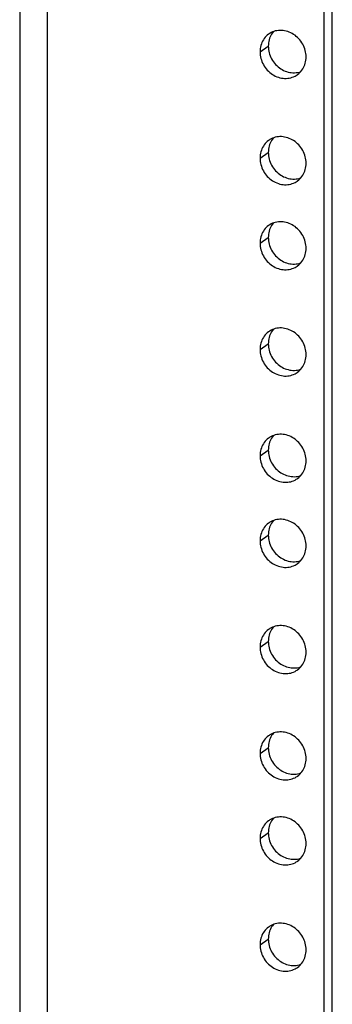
# Model space of a CAD drawing. Header units: inches. Extents: x 0 to 136, y 0 to 88.
# Tile 15 of 30: x 87.14 to 88.91, y 38.58 to 44.14. Entities that reach past the tile are written whole.
import ezdxf

# ---------------------------------------------------------------- set-up
doc = ezdxf.new("R2010")
doc.units = ezdxf.units.IN
doc.header["$LTSCALE"] = 7.48
doc.header["$MEASUREMENT"] = 0
doc.layers.get('0').update_dxf_attribs({"linetype": 'CONTINUOUS'})

msp = doc.modelspace()

# ---------------------------------------------------------------- linework, layer by layer
at = {"color": 3, "linetype": 'Continuous'}
for p, q in [((87.1411, 71.4054), (87.1411, 13.5481)), ((87.2974, 71.2507), (87.2974, 13.575)), ((88.862, 14.4822), (88.862, 69.9951))]:
    msp.add_line(p, q, dxfattribs=at)
at = {"color": 7, "linetype": 'Continuous'}
for p, q in [((88.9089, 14.5141), (88.9089, 69.9898)), ((88.5658, 44.0612), (88.5614, 44.0536)), ((88.5, 43.9612), (88.5468, 43.9931)), ((88.5658, 43.4604), (88.5614, 43.4528)), ((88.5, 43.3604), (88.5468, 43.3923)), ((88.5658, 42.9797), (88.5614, 42.9722)), ((88.5, 42.8797), (88.5468, 42.9117)), ((88.5658, 42.379), (88.5614, 42.3714)), ((88.5, 42.2789), (88.5468, 42.3109)), ((88.5658, 41.7782), (88.5614, 41.7706)), ((88.5, 41.6782), (88.5468, 41.7101)), ((88.5658, 41.2975), (88.5614, 41.29)), ((88.5, 41.1975), (88.5468, 41.2295)), ((88.5658, 40.6967), (88.5614, 40.6892)), ((88.5, 40.5967), (88.5468, 40.6287)), ((88.5658, 40.096), (88.5614, 40.0884)), ((88.5, 39.9959), (88.5468, 40.0279)), ((88.5658, 39.6153), (88.5614, 39.6078)), ((88.5, 39.5153), (88.5468, 39.5473)), ((88.5658, 39.0145), (88.5614, 39.007)), ((88.5, 38.9145), (88.5468, 38.9465))]:
    msp.add_line(p, q, dxfattribs=at)
at = {"color": 3, "linetype": 'Continuous'}
for points in [[(88.7605, 43.9321), (88.7602, 43.9414), (88.7593, 43.9507), (88.7578, 43.9599), (88.7557, 43.9691), (88.753, 43.9782), (88.7497, 43.9871), (88.7459, 43.9959), (88.7416, 44.0044), (88.7367, 44.0127), (88.7313, 44.0206), (88.7255, 44.0282), (88.7192, 44.0354), (88.7125, 44.0423), (88.7054, 44.0486), (88.6979, 44.0545), (88.6902, 44.0599), (88.6821, 44.0647), (88.6739, 44.069), (88.6654, 44.0728), (88.6568, 44.0759), (88.648, 44.0785), (88.6391, 44.0804), (88.6302, 44.0817), (88.6214, 44.0824), (88.6125, 44.0824), (88.6037, 44.0818), (88.5951, 44.0806), (88.5866, 44.0788), (88.5783, 44.0763), (88.5703, 44.0732), (88.5626, 44.0696), (88.5551, 44.0653), (88.5511, 44.0627)], [(88.5511, 44.0627), (88.548, 44.0606), (88.5413, 44.0553), (88.535, 44.0494), (88.5292, 44.0431), (88.5238, 44.0364), (88.5189, 44.0292), (88.5146, 44.0217), (88.5108, 44.0138), (88.5075, 44.0055), (88.5048, 43.9971), (88.5027, 43.9883), (88.5012, 43.9794), (88.5003, 43.9704), (88.5, 43.9612)], [(88.5, 43.9612), (88.5003, 43.9519), (88.5012, 43.9426), (88.5027, 43.9334), (88.5048, 43.9242), (88.5075, 43.9151), (88.5108, 43.9061), (88.5146, 43.8974), (88.5189, 43.8889), (88.5238, 43.8806), (88.5292, 43.8727), (88.535, 43.8651), (88.5413, 43.8578), (88.548, 43.851), (88.5551, 43.8447), (88.5626, 43.8388), (88.5703, 43.8334), (88.5783, 43.8285), (88.5866, 43.8242), (88.5951, 43.8205), (88.6037, 43.8174), (88.6125, 43.8148), (88.6214, 43.8129), (88.6302, 43.8116), (88.6391, 43.8109), (88.648, 43.8109), (88.6568, 43.8115), (88.6654, 43.8127), (88.6739, 43.8145), (88.6821, 43.817), (88.6902, 43.8201), (88.6979, 43.8237), (88.7054, 43.8279), (88.7094, 43.8306)], [(88.7094, 43.8306), (88.7125, 43.8327), (88.7192, 43.838), (88.7255, 43.8439), (88.7313, 43.8502), (88.7367, 43.8569), (88.7416, 43.8641), (88.7459, 43.8716), (88.7497, 43.8795), (88.753, 43.8877), (88.7557, 43.8962), (88.7578, 43.905), (88.7593, 43.9139), (88.7602, 43.9229), (88.7605, 43.9321)], [(88.7605, 43.3313), (88.7602, 43.3406), (88.7593, 43.3499), (88.7578, 43.3591), (88.7557, 43.3683), (88.753, 43.3774), (88.7497, 43.3864), (88.7459, 43.3951), (88.7416, 43.4036), (88.7367, 43.4119), (88.7313, 43.4198), (88.7255, 43.4274), (88.7192, 43.4347), (88.7125, 43.4415), (88.7054, 43.4478), (88.6979, 43.4537), (88.6902, 43.4591), (88.6821, 43.464), (88.6739, 43.4683), (88.6654, 43.472), (88.6568, 43.4751), (88.648, 43.4777), (88.6391, 43.4796), (88.6302, 43.4809), (88.6214, 43.4816), (88.6125, 43.4816), (88.6037, 43.481), (88.5951, 43.4798), (88.5866, 43.478), (88.5783, 43.4755), (88.5703, 43.4724), (88.5626, 43.4688), (88.5551, 43.4646), (88.5511, 43.4619)], [(88.5511, 43.4619), (88.548, 43.4598), (88.5413, 43.4545), (88.535, 43.4486), (88.5292, 43.4423), (88.5238, 43.4356), (88.5189, 43.4284), (88.5146, 43.4209), (88.5108, 43.413), (88.5075, 43.4048), (88.5048, 43.3963), (88.5027, 43.3875), (88.5012, 43.3786), (88.5003, 43.3696), (88.5, 43.3604)], [(88.5, 43.3604), (88.5003, 43.3511), (88.5012, 43.3418), (88.5027, 43.3326), (88.5048, 43.3234), (88.5075, 43.3143), (88.5108, 43.3054), (88.5146, 43.2966), (88.5189, 43.2881), (88.5238, 43.2798), (88.5292, 43.2719), (88.535, 43.2643), (88.5413, 43.2571), (88.548, 43.2502), (88.5551, 43.2439), (88.5626, 43.238), (88.5703, 43.2326), (88.5783, 43.2278), (88.5866, 43.2235), (88.5951, 43.2197), (88.6037, 43.2166), (88.6125, 43.214), (88.6214, 43.2121), (88.6302, 43.2108), (88.6391, 43.2101), (88.648, 43.2101), (88.6568, 43.2107), (88.6654, 43.2119), (88.6739, 43.2137), (88.6821, 43.2162), (88.6902, 43.2193), (88.6979, 43.2229), (88.7054, 43.2272), (88.7094, 43.2298)], [(88.7094, 43.2298), (88.7125, 43.2319), (88.7192, 43.2372), (88.7255, 43.2431), (88.7313, 43.2494), (88.7367, 43.2561), (88.7416, 43.2633), (88.7459, 43.2708), (88.7497, 43.2787), (88.753, 43.287), (88.7557, 43.2954), (88.7578, 43.3042), (88.7593, 43.3131), (88.7602, 43.3221), (88.7605, 43.3313)], [(88.5511, 42.9813), (88.548, 42.9791), (88.5413, 42.9738), (88.535, 42.968), (88.5292, 42.9617), (88.5238, 42.955), (88.5189, 42.9478), (88.5146, 42.9402), (88.5108, 42.9323), (88.5075, 42.9241), (88.5048, 42.9156), (88.5027, 42.9069), (88.5012, 42.898), (88.5003, 42.8889), (88.5, 42.8797)], [(88.7605, 42.8507), (88.7602, 42.86), (88.7593, 42.8692), (88.7578, 42.8785), (88.7557, 42.8877), (88.753, 42.8968), (88.7497, 42.9057), (88.7459, 42.9145), (88.7416, 42.923), (88.7367, 42.9313), (88.7313, 42.9392), (88.7255, 42.9468), (88.7192, 42.954), (88.7125, 42.9608), (88.7054, 42.9672), (88.6979, 42.9731), (88.6902, 42.9785), (88.6821, 42.9833), (88.6739, 42.9876), (88.6654, 42.9914), (88.6568, 42.9945), (88.648, 42.997), (88.6391, 42.999), (88.6302, 43.0003), (88.6214, 43.001), (88.6125, 43.001), (88.6037, 43.0004), (88.5951, 42.9992), (88.5866, 42.9973), (88.5783, 42.9949), (88.5703, 42.9918), (88.5626, 42.9882), (88.5551, 42.9839), (88.5511, 42.9813)], [(88.5, 42.8797), (88.5003, 42.8705), (88.5012, 42.8612), (88.5027, 42.852), (88.5048, 42.8428), (88.5075, 42.8337), (88.5108, 42.8247), (88.5146, 42.816), (88.5189, 42.8074), (88.5238, 42.7992), (88.5292, 42.7912), (88.535, 42.7836), (88.5413, 42.7764), (88.548, 42.7696), (88.5551, 42.7633), (88.5626, 42.7574), (88.5703, 42.752), (88.5783, 42.7471), (88.5866, 42.7428), (88.5951, 42.7391), (88.6037, 42.7359), (88.6125, 42.7334), (88.6214, 42.7315), (88.6302, 42.7302), (88.6391, 42.7295), (88.648, 42.7295), (88.6568, 42.73), (88.6654, 42.7313), (88.6739, 42.7331), (88.6821, 42.7356), (88.6902, 42.7386), (88.6979, 42.7423), (88.7054, 42.7465), (88.7094, 42.7492)], [(88.7094, 42.7492), (88.7125, 42.7513), (88.7192, 42.7566), (88.7255, 42.7624), (88.7313, 42.7687), (88.7367, 42.7755), (88.7416, 42.7827), (88.7459, 42.7902), (88.7497, 42.7981), (88.753, 42.8063), (88.7557, 42.8148), (88.7578, 42.8235), (88.7593, 42.8325), (88.7602, 42.8415), (88.7605, 42.8507)], [(88.5511, 42.3805), (88.548, 42.3784), (88.5413, 42.373), (88.535, 42.3672), (88.5292, 42.3609), (88.5238, 42.3542), (88.5189, 42.347), (88.5146, 42.3395), (88.5108, 42.3315), (88.5075, 42.3233), (88.5048, 42.3148), (88.5027, 42.3061), (88.5012, 42.2972), (88.5003, 42.2881), (88.5, 42.2789)], [(88.7605, 42.2499), (88.7602, 42.2592), (88.7593, 42.2685), (88.7578, 42.2777), (88.7557, 42.2869), (88.753, 42.296), (88.7497, 42.3049), (88.7459, 42.3137), (88.7416, 42.3222), (88.7367, 42.3305), (88.7313, 42.3384), (88.7255, 42.346), (88.7192, 42.3532), (88.7125, 42.36), (88.7054, 42.3664), (88.6979, 42.3723), (88.6902, 42.3777), (88.6821, 42.3825), (88.6739, 42.3868), (88.6654, 42.3906), (88.6568, 42.3937), (88.648, 42.3963), (88.6391, 42.3982), (88.6302, 42.3995), (88.6214, 42.4002), (88.6125, 42.4002), (88.6037, 42.3996), (88.5951, 42.3984), (88.5866, 42.3966), (88.5783, 42.3941), (88.5703, 42.391), (88.5626, 42.3874), (88.5551, 42.3831), (88.5511, 42.3805)], [(88.5, 42.2789), (88.5003, 42.2697), (88.5012, 42.2604), (88.5027, 42.2512), (88.5048, 42.242), (88.5075, 42.2329), (88.5108, 42.2239), (88.5146, 42.2152), (88.5189, 42.2067), (88.5238, 42.1984), (88.5292, 42.1905), (88.535, 42.1829), (88.5413, 42.1756), (88.548, 42.1688), (88.5551, 42.1625), (88.5626, 42.1566), (88.5703, 42.1512), (88.5783, 42.1463), (88.5866, 42.142), (88.5951, 42.1383), (88.6037, 42.1352), (88.6125, 42.1326), (88.6214, 42.1307), (88.6302, 42.1294), (88.6391, 42.1287), (88.648, 42.1287), (88.6568, 42.1293), (88.6654, 42.1305), (88.6739, 42.1323), (88.6821, 42.1348), (88.6902, 42.1378), (88.6979, 42.1415), (88.7054, 42.1457), (88.7094, 42.1484)], [(88.7094, 42.1484), (88.7125, 42.1505), (88.7192, 42.1558), (88.7255, 42.1617), (88.7313, 42.1679), (88.7367, 42.1747), (88.7416, 42.1819), (88.7459, 42.1894), (88.7497, 42.1973), (88.753, 42.2055), (88.7557, 42.214), (88.7578, 42.2228), (88.7593, 42.2317), (88.7602, 42.2407), (88.7605, 42.2499)], [(88.7605, 41.6491), (88.7602, 41.6584), (88.7593, 41.6677), (88.7578, 41.6769), (88.7557, 41.6861), (88.753, 41.6952), (88.7497, 41.7041), (88.7459, 41.7129), (88.7416, 41.7214), (88.7367, 41.7297), (88.7313, 41.7376), (88.7255, 41.7452), (88.7192, 41.7525), (88.7125, 41.7593), (88.7054, 41.7656), (88.6979, 41.7715), (88.6902, 41.7769), (88.6821, 41.7817), (88.6739, 41.786), (88.6654, 41.7898), (88.6568, 41.7929), (88.648, 41.7955), (88.6391, 41.7974), (88.6302, 41.7987), (88.6214, 41.7994), (88.6125, 41.7994), (88.6037, 41.7988), (88.5951, 41.7976), (88.5866, 41.7958), (88.5783, 41.7933), (88.5703, 41.7902), (88.5626, 41.7866), (88.5551, 41.7824), (88.5511, 41.7797)], [(88.5511, 41.7797), (88.548, 41.7776), (88.5413, 41.7723), (88.535, 41.7664), (88.5292, 41.7601), (88.5238, 41.7534), (88.5189, 41.7462), (88.5146, 41.7387), (88.5108, 41.7308), (88.5075, 41.7225), (88.5048, 41.7141), (88.5027, 41.7053), (88.5012, 41.6964), (88.5003, 41.6874), (88.5, 41.6782)], [(88.5, 41.6782), (88.5003, 41.6689), (88.5012, 41.6596), (88.5027, 41.6504), (88.5048, 41.6412), (88.5075, 41.6321), (88.5108, 41.6231), (88.5146, 41.6144), (88.5189, 41.6059), (88.5238, 41.5976), (88.5292, 41.5897), (88.535, 41.5821), (88.5413, 41.5748), (88.548, 41.568), (88.5551, 41.5617), (88.5626, 41.5558), (88.5703, 41.5504), (88.5783, 41.5456), (88.5866, 41.5412), (88.5951, 41.5375), (88.6037, 41.5344), (88.6125, 41.5318), (88.6214, 41.5299), (88.6302, 41.5286), (88.6391, 41.5279), (88.648, 41.5279), (88.6568, 41.5285), (88.6654, 41.5297), (88.6739, 41.5315), (88.6821, 41.534), (88.6902, 41.5371), (88.6979, 41.5407), (88.7054, 41.5449), (88.7094, 41.5476)], [(88.7094, 41.5476), (88.7125, 41.5497), (88.7192, 41.555), (88.7255, 41.5609), (88.7313, 41.5672), (88.7367, 41.5739), (88.7416, 41.5811), (88.7459, 41.5886), (88.7497, 41.5965), (88.753, 41.6048), (88.7557, 41.6132), (88.7578, 41.622), (88.7593, 41.6309), (88.7602, 41.6399), (88.7605, 41.6491)], [(88.5511, 41.2991), (88.548, 41.2969), (88.5413, 41.2916), (88.535, 41.2858), (88.5292, 41.2795), (88.5238, 41.2728), (88.5189, 41.2656), (88.5146, 41.258), (88.5108, 41.2501), (88.5075, 41.2419), (88.5048, 41.2334), (88.5027, 41.2247), (88.5012, 41.2158), (88.5003, 41.2067), (88.5, 41.1975)], [(88.7605, 41.1685), (88.7602, 41.1778), (88.7593, 41.187), (88.7578, 41.1963), (88.7557, 41.2055), (88.753, 41.2146), (88.7497, 41.2235), (88.7459, 41.2323), (88.7416, 41.2408), (88.7367, 41.249), (88.7313, 41.257), (88.7255, 41.2646), (88.7192, 41.2718), (88.7125, 41.2786), (88.7054, 41.285), (88.6979, 41.2909), (88.6902, 41.2963), (88.6821, 41.3011), (88.6739, 41.3054), (88.6654, 41.3092), (88.6568, 41.3123), (88.648, 41.3148), (88.6391, 41.3168), (88.6302, 41.3181), (88.6214, 41.3187), (88.6125, 41.3188), (88.6037, 41.3182), (88.5951, 41.317), (88.5866, 41.3151), (88.5783, 41.3127), (88.5703, 41.3096), (88.5626, 41.3059), (88.5551, 41.3017), (88.5511, 41.2991)], [(88.5, 41.1975), (88.5003, 41.1883), (88.5012, 41.179), (88.5027, 41.1697), (88.5048, 41.1605), (88.5075, 41.1515), (88.5108, 41.1425), (88.5146, 41.1338), (88.5189, 41.1252), (88.5238, 41.117), (88.5292, 41.109), (88.535, 41.1014), (88.5413, 41.0942), (88.548, 41.0874), (88.5551, 41.081), (88.5626, 41.0752), (88.5703, 41.0698), (88.5783, 41.0649), (88.5866, 41.0606), (88.5951, 41.0569), (88.6037, 41.0537), (88.6125, 41.0512), (88.6214, 41.0493), (88.6302, 41.048), (88.6391, 41.0473), (88.648, 41.0472), (88.6568, 41.0478), (88.6654, 41.0491), (88.6739, 41.0509), (88.6821, 41.0534), (88.6902, 41.0564), (88.6979, 41.0601), (88.7054, 41.0643), (88.7094, 41.067)], [(88.7094, 41.067), (88.7125, 41.0691), (88.7192, 41.0744), (88.7255, 41.0802), (88.7313, 41.0865), (88.7367, 41.0933), (88.7416, 41.1004), (88.7459, 41.108), (88.7497, 41.1159), (88.753, 41.1241), (88.7557, 41.1326), (88.7578, 41.1413), (88.7593, 41.1503), (88.7602, 41.1593), (88.7605, 41.1685)], [(88.5511, 40.6983), (88.548, 40.6961), (88.5413, 40.6908), (88.535, 40.685), (88.5292, 40.6787), (88.5238, 40.672), (88.5189, 40.6648), (88.5146, 40.6572), (88.5108, 40.6493), (88.5075, 40.6411), (88.5048, 40.6326), (88.5027, 40.6239), (88.5012, 40.615), (88.5003, 40.6059), (88.5, 40.5967)], [(88.7605, 40.5677), (88.7602, 40.577), (88.7593, 40.5862), (88.7578, 40.5955), (88.7557, 40.6047), (88.753, 40.6138), (88.7497, 40.6227), (88.7459, 40.6315), (88.7416, 40.64), (88.7367, 40.6483), (88.7313, 40.6562), (88.7255, 40.6638), (88.7192, 40.671), (88.7125, 40.6778), (88.7054, 40.6842), (88.6979, 40.6901), (88.6902, 40.6955), (88.6821, 40.7003), (88.6739, 40.7046), (88.6654, 40.7084), (88.6568, 40.7115), (88.648, 40.7141), (88.6391, 40.716), (88.6302, 40.7173), (88.6214, 40.718), (88.6125, 40.718), (88.6037, 40.7174), (88.5951, 40.7162), (88.5866, 40.7143), (88.5783, 40.7119), (88.5703, 40.7088), (88.5626, 40.7052), (88.5551, 40.7009), (88.5511, 40.6983)], [(88.5, 40.5967), (88.5003, 40.5875), (88.5012, 40.5782), (88.5027, 40.569), (88.5048, 40.5598), (88.5075, 40.5507), (88.5108, 40.5417), (88.5146, 40.533), (88.5189, 40.5245), (88.5238, 40.5162), (88.5292, 40.5082), (88.535, 40.5006), (88.5413, 40.4934), (88.548, 40.4866), (88.5551, 40.4803), (88.5626, 40.4744), (88.5703, 40.469), (88.5783, 40.4641), (88.5866, 40.4598), (88.5951, 40.4561), (88.6037, 40.4529), (88.6125, 40.4504), (88.6214, 40.4485), (88.6302, 40.4472), (88.6391, 40.4465), (88.648, 40.4465), (88.6568, 40.447), (88.6654, 40.4483), (88.6739, 40.4501), (88.6821, 40.4526), (88.6902, 40.4556), (88.6979, 40.4593), (88.7054, 40.4635), (88.7094, 40.4662)], [(88.7094, 40.4662), (88.7125, 40.4683), (88.7192, 40.4736), (88.7255, 40.4794), (88.7313, 40.4857), (88.7367, 40.4925), (88.7416, 40.4997), (88.7459, 40.5072), (88.7497, 40.5151), (88.753, 40.5233), (88.7557, 40.5318), (88.7578, 40.5405), (88.7593, 40.5495), (88.7602, 40.5585), (88.7605, 40.5677)], [(88.5511, 40.0975), (88.548, 40.0954), (88.5413, 40.09), (88.535, 40.0842), (88.5292, 40.0779), (88.5238, 40.0712), (88.5189, 40.064), (88.5146, 40.0565), (88.5108, 40.0486), (88.5075, 40.0403), (88.5048, 40.0318), (88.5027, 40.0231), (88.5012, 40.0142), (88.5003, 40.0052), (88.5, 39.9959)], [(88.7605, 39.9669), (88.7602, 39.9762), (88.7593, 39.9855), (88.7578, 39.9947), (88.7557, 40.0039), (88.753, 40.013), (88.7497, 40.0219), (88.7459, 40.0307), (88.7416, 40.0392), (88.7367, 40.0475), (88.7313, 40.0554), (88.7255, 40.063), (88.7192, 40.0702), (88.7125, 40.077), (88.7054, 40.0834), (88.6979, 40.0893), (88.6902, 40.0947), (88.6821, 40.0995), (88.6739, 40.1038), (88.6654, 40.1076), (88.6568, 40.1107), (88.648, 40.1133), (88.6391, 40.1152), (88.6302, 40.1165), (88.6214, 40.1172), (88.6125, 40.1172), (88.6037, 40.1166), (88.5951, 40.1154), (88.5866, 40.1136), (88.5783, 40.1111), (88.5703, 40.108), (88.5626, 40.1044), (88.5551, 40.1001), (88.5511, 40.0975)], [(88.5, 39.9959), (88.5003, 39.9867), (88.5012, 39.9774), (88.5027, 39.9682), (88.5048, 39.959), (88.5075, 39.9499), (88.5108, 39.9409), (88.5146, 39.9322), (88.5189, 39.9237), (88.5238, 39.9154), (88.5292, 39.9075), (88.535, 39.8999), (88.5413, 39.8926), (88.548, 39.8858), (88.5551, 39.8795), (88.5626, 39.8736), (88.5703, 39.8682), (88.5783, 39.8633), (88.5866, 39.859), (88.5951, 39.8553), (88.6037, 39.8522), (88.6125, 39.8496), (88.6214, 39.8477), (88.6302, 39.8464), (88.6391, 39.8457), (88.648, 39.8457), (88.6568, 39.8463), (88.6654, 39.8475), (88.6739, 39.8493), (88.6821, 39.8518), (88.6902, 39.8549), (88.6979, 39.8585), (88.7054, 39.8627), (88.7094, 39.8654)], [(88.7094, 39.8654), (88.7125, 39.8675), (88.7192, 39.8728), (88.7255, 39.8787), (88.7313, 39.885), (88.7367, 39.8917), (88.7416, 39.8989), (88.7459, 39.9064), (88.7497, 39.9143), (88.753, 39.9225), (88.7557, 39.931), (88.7578, 39.9398), (88.7593, 39.9487), (88.7602, 39.9577), (88.7605, 39.9669)], [(88.7605, 39.4863), (88.7602, 39.4956), (88.7593, 39.5048), (88.7578, 39.5141), (88.7557, 39.5233), (88.753, 39.5324), (88.7497, 39.5413), (88.7459, 39.5501), (88.7416, 39.5586), (88.7367, 39.5668), (88.7313, 39.5748), (88.7255, 39.5824), (88.7192, 39.5896), (88.7125, 39.5964), (88.7054, 39.6028), (88.6979, 39.6087), (88.6902, 39.614), (88.6821, 39.6189), (88.6739, 39.6232), (88.6654, 39.6269), (88.6568, 39.6301), (88.648, 39.6326), (88.6391, 39.6346), (88.6302, 39.6359), (88.6214, 39.6365), (88.6125, 39.6366), (88.6037, 39.636), (88.5951, 39.6348), (88.5866, 39.6329), (88.5783, 39.6305), (88.5703, 39.6274), (88.5626, 39.6237), (88.5551, 39.6195), (88.5511, 39.6169)], [(88.5511, 39.6169), (88.548, 39.6147), (88.5413, 39.6094), (88.535, 39.6036), (88.5292, 39.5973), (88.5238, 39.5905), (88.5189, 39.5834), (88.5146, 39.5758), (88.5108, 39.5679), (88.5075, 39.5597), (88.5048, 39.5512), (88.5027, 39.5425), (88.5012, 39.5336), (88.5003, 39.5245), (88.5, 39.5153)], [(88.5, 39.5153), (88.5003, 39.506), (88.5012, 39.4968), (88.5027, 39.4875), (88.5048, 39.4783), (88.5075, 39.4693), (88.5108, 39.4603), (88.5146, 39.4516), (88.5189, 39.443), (88.5238, 39.4348), (88.5292, 39.4268), (88.535, 39.4192), (88.5413, 39.412), (88.548, 39.4052), (88.5551, 39.3988), (88.5626, 39.393), (88.5703, 39.3876), (88.5783, 39.3827), (88.5866, 39.3784), (88.5951, 39.3747), (88.6037, 39.3715), (88.6125, 39.369), (88.6214, 39.3671), (88.6302, 39.3658), (88.6391, 39.3651), (88.648, 39.365), (88.6568, 39.3656), (88.6654, 39.3668), (88.6739, 39.3687), (88.6821, 39.3712), (88.6902, 39.3742), (88.6979, 39.3779), (88.7054, 39.3821), (88.7094, 39.3847)], [(88.7094, 39.3847), (88.7125, 39.3869), (88.7192, 39.3922), (88.7255, 39.398), (88.7313, 39.4043), (88.7367, 39.4111), (88.7416, 39.4182), (88.7459, 39.4258), (88.7497, 39.4337), (88.753, 39.4419), (88.7557, 39.4504), (88.7578, 39.4591), (88.7593, 39.468), (88.7602, 39.4771), (88.7605, 39.4863)], [(88.5511, 39.0161), (88.548, 39.0139), (88.5413, 39.0086), (88.535, 39.0028), (88.5292, 38.9965), (88.5238, 38.9898), (88.5189, 38.9826), (88.5146, 38.975), (88.5108, 38.9671), (88.5075, 38.9589), (88.5048, 38.9504), (88.5027, 38.9417), (88.5012, 38.9328), (88.5003, 38.9237), (88.5, 38.9145)], [(88.7605, 38.8855), (88.7602, 38.8948), (88.7593, 38.904), (88.7578, 38.9133), (88.7557, 38.9225), (88.753, 38.9316), (88.7497, 38.9405), (88.7459, 38.9493), (88.7416, 38.9578), (88.7367, 38.9661), (88.7313, 38.974), (88.7255, 38.9816), (88.7192, 38.9888), (88.7125, 38.9956), (88.7054, 39.002), (88.6979, 39.0079), (88.6902, 39.0133), (88.6821, 39.0181), (88.6739, 39.0224), (88.6654, 39.0262), (88.6568, 39.0293), (88.648, 39.0318), (88.6391, 39.0338), (88.6302, 39.0351), (88.6214, 39.0358), (88.6125, 39.0358), (88.6037, 39.0352), (88.5951, 39.034), (88.5866, 39.0321), (88.5783, 39.0297), (88.5703, 39.0266), (88.5626, 39.023), (88.5551, 39.0187), (88.5511, 39.0161)], [(88.5, 38.9145), (88.5003, 38.9053), (88.5012, 38.896), (88.5027, 38.8867), (88.5048, 38.8776), (88.5075, 38.8685), (88.5108, 38.8595), (88.5146, 38.8508), (88.5189, 38.8422), (88.5238, 38.834), (88.5292, 38.826), (88.535, 38.8184), (88.5413, 38.8112), (88.548, 38.8044), (88.5551, 38.798), (88.5626, 38.7922), (88.5703, 38.7868), (88.5783, 38.7819), (88.5866, 38.7776), (88.5951, 38.7739), (88.6037, 38.7707), (88.6125, 38.7682), (88.6214, 38.7663), (88.6302, 38.765), (88.6391, 38.7643), (88.648, 38.7642), (88.6568, 38.7648), (88.6654, 38.7661), (88.6739, 38.7679), (88.6821, 38.7704), (88.6902, 38.7734), (88.6979, 38.7771), (88.7054, 38.7813), (88.7094, 38.784)], [(88.7094, 38.784), (88.7125, 38.7861), (88.7192, 38.7914), (88.7255, 38.7972), (88.7313, 38.8035), (88.7367, 38.8103), (88.7416, 38.8175), (88.7459, 38.825), (88.7497, 38.8329), (88.753, 38.8411), (88.7557, 38.8496), (88.7578, 38.8583), (88.7593, 38.8673), (88.7602, 38.8763), (88.7605, 38.8855)]]:
    msp.add_lwpolyline(points, dxfattribs=at)
at = {"color": 7, "linetype": 'Continuous'}
for points in [[(88.5614, 44.0536), (88.5576, 44.0457), (88.5543, 44.0375), (88.5516, 44.029), (88.5495, 44.0203), (88.548, 44.0114), (88.5471, 44.0023), (88.5468, 43.9931)], [(88.5765, 44.0756), (88.576, 44.0751), (88.5706, 44.0683), (88.5658, 44.0612)], [(88.5468, 43.9931), (88.5471, 43.9838), (88.548, 43.9746), (88.5495, 43.9653), (88.5516, 43.9561), (88.5543, 43.947), (88.5576, 43.9381), (88.5614, 43.9293), (88.5658, 43.9208), (88.5706, 43.9126), (88.576, 43.9046), (88.5819, 43.897), (88.5882, 43.8898), (88.5949, 43.883), (88.6019, 43.8766), (88.6094, 43.8707), (88.6171, 43.8653), (88.6252, 43.8605), (88.6334, 43.8562), (88.6419, 43.8525), (88.6506, 43.8493), (88.6593, 43.8468), (88.6682, 43.8448), (88.6771, 43.8435), (88.686, 43.8429), (88.6948, 43.8428), (88.7036, 43.8434), (88.7122, 43.8446), (88.7207, 43.8465), (88.729, 43.8489), (88.7308, 43.8496)], [(88.5765, 43.4748), (88.576, 43.4743), (88.5706, 43.4675), (88.5658, 43.4604)], [(88.5614, 43.4528), (88.5576, 43.4449), (88.5543, 43.4367), (88.5516, 43.4282), (88.5495, 43.4195), (88.548, 43.4106), (88.5471, 43.4015), (88.5468, 43.3923)], [(88.5468, 43.3923), (88.5471, 43.383), (88.548, 43.3738), (88.5495, 43.3645), (88.5516, 43.3553), (88.5543, 43.3462), (88.5576, 43.3373), (88.5614, 43.3285), (88.5658, 43.32), (88.5706, 43.3118), (88.576, 43.3038), (88.5819, 43.2962), (88.5882, 43.289), (88.5949, 43.2822), (88.6019, 43.2758), (88.6094, 43.2699), (88.6171, 43.2646), (88.6252, 43.2597), (88.6334, 43.2554), (88.6419, 43.2517), (88.6506, 43.2485), (88.6593, 43.246), (88.6682, 43.244), (88.6771, 43.2427), (88.686, 43.2421), (88.6948, 43.242), (88.7036, 43.2426), (88.7122, 43.2438), (88.7207, 43.2457), (88.729, 43.2481), (88.7308, 43.2489)], [(88.5614, 42.9722), (88.5576, 42.9643), (88.5543, 42.9561), (88.5516, 42.9476), (88.5495, 42.9389), (88.548, 42.9299), (88.5471, 42.9209), (88.5468, 42.9117)], [(88.5765, 42.9942), (88.576, 42.9937), (88.5706, 42.9869), (88.5658, 42.9797)], [(88.5468, 42.9117), (88.5471, 42.9024), (88.548, 42.8932), (88.5495, 42.8839), (88.5516, 42.8747), (88.5543, 42.8656), (88.5576, 42.8567), (88.5614, 42.8479), (88.5658, 42.8394), (88.5706, 42.8311), (88.576, 42.8232), (88.5819, 42.8156), (88.5882, 42.8084), (88.5949, 42.8016), (88.6019, 42.7952), (88.6094, 42.7893), (88.6171, 42.7839), (88.6252, 42.7791), (88.6334, 42.7748), (88.6419, 42.771), (88.6506, 42.7679), (88.6593, 42.7653), (88.6682, 42.7634), (88.6771, 42.7621), (88.686, 42.7614), (88.6948, 42.7614), (88.7036, 42.762), (88.7122, 42.7632), (88.7207, 42.7651), (88.729, 42.7675), (88.7308, 42.7682)], [(88.5614, 42.3714), (88.5576, 42.3635), (88.5543, 42.3553), (88.5516, 42.3468), (88.5495, 42.3381), (88.548, 42.3291), (88.5471, 42.3201), (88.5468, 42.3109)], [(88.5765, 42.3934), (88.576, 42.3929), (88.5706, 42.3861), (88.5658, 42.379)], [(88.5468, 42.3109), (88.5471, 42.3016), (88.548, 42.2924), (88.5495, 42.2831), (88.5516, 42.2739), (88.5543, 42.2648), (88.5576, 42.2559), (88.5614, 42.2471), (88.5658, 42.2386), (88.5706, 42.2303), (88.576, 42.2224), (88.5819, 42.2148), (88.5882, 42.2076), (88.5949, 42.2008), (88.6019, 42.1944), (88.6094, 42.1885), (88.6171, 42.1831), (88.6252, 42.1783), (88.6334, 42.174), (88.6419, 42.1702), (88.6506, 42.1671), (88.6593, 42.1646), (88.6682, 42.1626), (88.6771, 42.1613), (88.686, 42.1606), (88.6948, 42.1606), (88.7036, 42.1612), (88.7122, 42.1624), (88.7207, 42.1643), (88.729, 42.1667), (88.7308, 42.1674)], [(88.5614, 41.7706), (88.5576, 41.7627), (88.5543, 41.7545), (88.5516, 41.746), (88.5495, 41.7373), (88.548, 41.7284), (88.5471, 41.7193), (88.5468, 41.7101)], [(88.5765, 41.7926), (88.576, 41.7921), (88.5706, 41.7853), (88.5658, 41.7782)], [(88.5468, 41.7101), (88.5471, 41.7008), (88.548, 41.6916), (88.5495, 41.6823), (88.5516, 41.6731), (88.5543, 41.664), (88.5576, 41.6551), (88.5614, 41.6463), (88.5658, 41.6378), (88.5706, 41.6296), (88.576, 41.6216), (88.5819, 41.614), (88.5882, 41.6068), (88.5949, 41.6), (88.6019, 41.5936), (88.6094, 41.5877), (88.6171, 41.5824), (88.6252, 41.5775), (88.6334, 41.5732), (88.6419, 41.5695), (88.6506, 41.5663), (88.6593, 41.5638), (88.6682, 41.5618), (88.6771, 41.5605), (88.686, 41.5599), (88.6948, 41.5598), (88.7036, 41.5604), (88.7122, 41.5616), (88.7207, 41.5635), (88.729, 41.5659), (88.7308, 41.5666)], [(88.5765, 41.312), (88.576, 41.3114), (88.5706, 41.3047), (88.5658, 41.2975)], [(88.5614, 41.29), (88.5576, 41.2821), (88.5543, 41.2739), (88.5516, 41.2654), (88.5495, 41.2566), (88.548, 41.2477), (88.5471, 41.2387), (88.5468, 41.2295)], [(88.5468, 41.2295), (88.5471, 41.2202), (88.548, 41.2109), (88.5495, 41.2017), (88.5516, 41.1925), (88.5543, 41.1834), (88.5576, 41.1745), (88.5614, 41.1657), (88.5658, 41.1572), (88.5706, 41.1489), (88.576, 41.141), (88.5819, 41.1334), (88.5882, 41.1262), (88.5949, 41.1194), (88.6019, 41.113), (88.6094, 41.1071), (88.6171, 41.1017), (88.6252, 41.0969), (88.6334, 41.0926), (88.6419, 41.0888), (88.6506, 41.0857), (88.6593, 41.0831), (88.6682, 41.0812), (88.6771, 41.0799), (88.686, 41.0792), (88.6948, 41.0792), (88.7036, 41.0798), (88.7122, 41.081), (88.7207, 41.0828), (88.729, 41.0853), (88.7308, 41.086)], [(88.5614, 40.6892), (88.5576, 40.6813), (88.5543, 40.6731), (88.5516, 40.6646), (88.5495, 40.6559), (88.548, 40.6469), (88.5471, 40.6379), (88.5468, 40.6287)], [(88.5765, 40.7112), (88.576, 40.7107), (88.5706, 40.7039), (88.5658, 40.6967)], [(88.5468, 40.6287), (88.5471, 40.6194), (88.548, 40.6102), (88.5495, 40.6009), (88.5516, 40.5917), (88.5543, 40.5826), (88.5576, 40.5737), (88.5614, 40.5649), (88.5658, 40.5564), (88.5706, 40.5481), (88.576, 40.5402), (88.5819, 40.5326), (88.5882, 40.5254), (88.5949, 40.5186), (88.6019, 40.5122), (88.6094, 40.5063), (88.6171, 40.5009), (88.6252, 40.4961), (88.6334, 40.4918), (88.6419, 40.488), (88.6506, 40.4849), (88.6593, 40.4824), (88.6682, 40.4804), (88.6771, 40.4791), (88.686, 40.4784), (88.6948, 40.4784), (88.7036, 40.479), (88.7122, 40.4802), (88.7207, 40.4821), (88.729, 40.4845), (88.7308, 40.4852)], [(88.5614, 40.0884), (88.5576, 40.0805), (88.5543, 40.0723), (88.5516, 40.0638), (88.5495, 40.0551), (88.548, 40.0461), (88.5471, 40.0371), (88.5468, 40.0279)], [(88.5765, 40.1104), (88.576, 40.1099), (88.5706, 40.1031), (88.5658, 40.096)], [(88.5468, 40.0279), (88.5471, 40.0186), (88.548, 40.0094), (88.5495, 40.0001), (88.5516, 39.9909), (88.5543, 39.9818), (88.5576, 39.9729), (88.5614, 39.9641), (88.5658, 39.9556), (88.5706, 39.9474), (88.576, 39.9394), (88.5819, 39.9318), (88.5882, 39.9246), (88.5949, 39.9178), (88.6019, 39.9114), (88.6094, 39.9055), (88.6171, 39.9001), (88.6252, 39.8953), (88.6334, 39.891), (88.6419, 39.8873), (88.6506, 39.8841), (88.6593, 39.8816), (88.6682, 39.8796), (88.6771, 39.8783), (88.686, 39.8777), (88.6948, 39.8776), (88.7036, 39.8782), (88.7122, 39.8794), (88.7207, 39.8813), (88.729, 39.8837), (88.7308, 39.8844)], [(88.5765, 39.6298), (88.576, 39.6292), (88.5706, 39.6225), (88.5658, 39.6153)], [(88.5614, 39.6078), (88.5576, 39.5999), (88.5543, 39.5917), (88.5516, 39.5832), (88.5495, 39.5744), (88.548, 39.5655), (88.5471, 39.5565), (88.5468, 39.5473)], [(88.5468, 39.5473), (88.5471, 39.538), (88.548, 39.5287), (88.5495, 39.5195), (88.5516, 39.5103), (88.5543, 39.5012), (88.5576, 39.4923), (88.5614, 39.4835), (88.5658, 39.475), (88.5706, 39.4667), (88.576, 39.4588), (88.5819, 39.4512), (88.5882, 39.444), (88.5949, 39.4371), (88.6019, 39.4308), (88.6094, 39.4249), (88.6171, 39.4195), (88.6252, 39.4147), (88.6334, 39.4104), (88.6419, 39.4066), (88.6506, 39.4035), (88.6593, 39.4009), (88.6682, 39.399), (88.6771, 39.3977), (88.686, 39.397), (88.6948, 39.397), (88.7036, 39.3976), (88.7122, 39.3988), (88.7207, 39.4006), (88.729, 39.4031), (88.7308, 39.4038)], [(88.5765, 39.029), (88.576, 39.0285), (88.5706, 39.0217), (88.5658, 39.0145)], [(88.5614, 39.007), (88.5576, 38.9991), (88.5543, 38.9909), (88.5516, 38.9824), (88.5495, 38.9736), (88.548, 38.9647), (88.5471, 38.9557), (88.5468, 38.9465)], [(88.5468, 38.9465), (88.5471, 38.9372), (88.548, 38.9279), (88.5495, 38.9187), (88.5516, 38.9095), (88.5543, 38.9004), (88.5576, 38.8915), (88.5614, 38.8827), (88.5658, 38.8742), (88.5706, 38.8659), (88.576, 38.858), (88.5819, 38.8504), (88.5882, 38.8432), (88.5949, 38.8364), (88.6019, 38.83), (88.6094, 38.8241), (88.6171, 38.8187), (88.6252, 38.8139), (88.6334, 38.8096), (88.6419, 38.8058), (88.6506, 38.8027), (88.6593, 38.8001), (88.6682, 38.7982), (88.6771, 38.7969), (88.686, 38.7962), (88.6948, 38.7962), (88.7036, 38.7968), (88.7122, 38.798), (88.7207, 38.7998), (88.729, 38.8023), (88.7308, 38.803)]]:
    msp.add_lwpolyline(points, dxfattribs=at)

doc.saveas('drawing.dxf')
